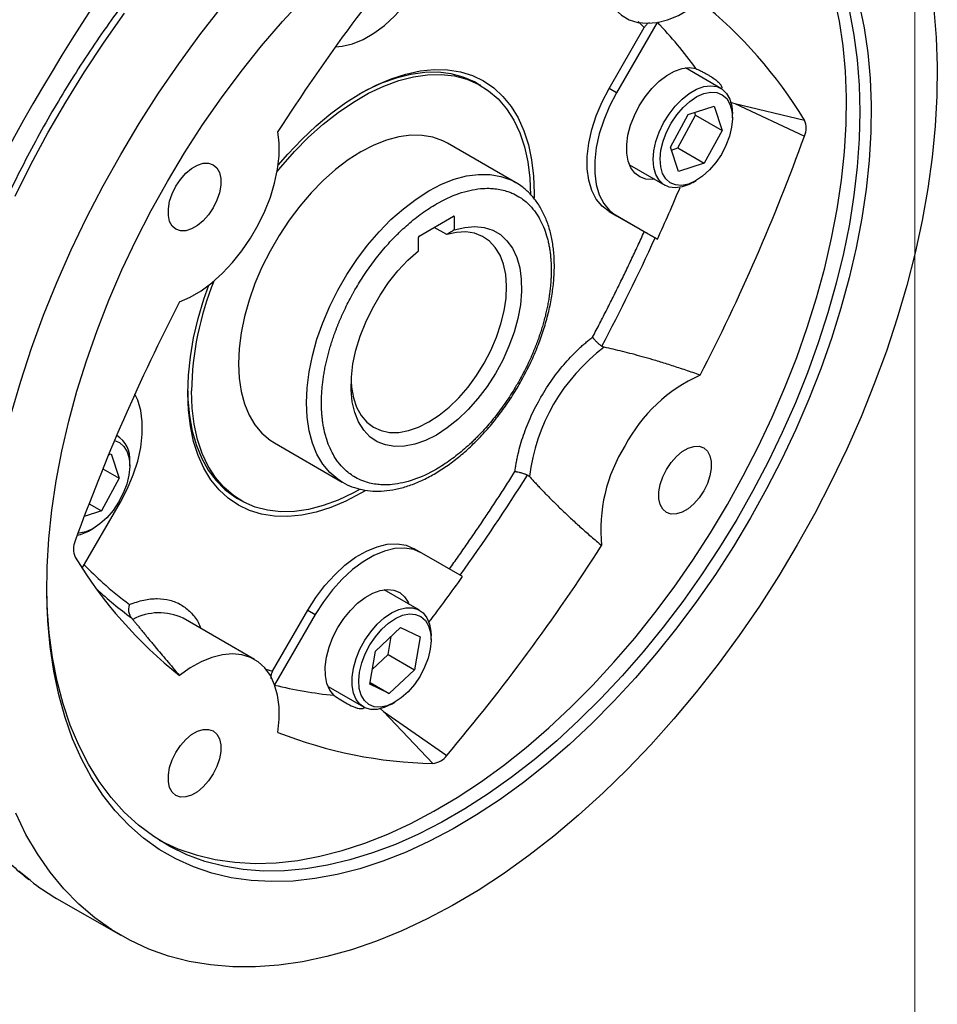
# Model space of a CAD drawing. Header units: inches. Extents: x 0 to 85.2, y 0 to 55.
# Tile 10 of 20: x 78.4 to 85.2, y 13.2 to 20.5. Entities that reach past the tile are written whole.
import ezdxf

# ---------------------------------------------------------------- set-up
doc = ezdxf.new("R2010")
doc.units = ezdxf.units.IN
doc.header["$LTSCALE"] = 5
doc.header["$MEASUREMENT"] = 0
doc.linetypes.add('SLD-Solid', pattern=[0])
doc.layers.add('SLD-DEFPOINTS', color=7, linetype='Continuous')

# ---------------------------------------------------------------- blocks, each defined once
blk = doc.blocks.new('Block2')
at = {"color": 7, "linetype": 'SLD-Solid', "lineweight": 18}
blk.add_line((85, 0), (85, 55), dxfattribs=at)

msp = doc.modelspace()

# ---------------------------------------------------------------- linework, layer by layer
for p, q in [((83.0962, 20.4816), (82.7957, 19.9613)), ((82.9999, 20.4435), (82.9546, 20.4873)), ((82.7401, 19.9934), (82.9999, 20.4435)), ((83.5659, 19.9939), (83.3038, 20.1452)), ((81.7924, 20.0147), (81.7646, 20.0308)), ((82.7957, 19.9613), (82.7401, 19.9934)), ((83.6355, 19.8931), (83.6693, 19.8827)), ((83.6693, 19.8827), (84.1835, 19.7593)), ((83.6693, 19.8827), (84.1835, 19.64)), ((83.1939, 19.5595), (83.3251, 19.8016)), ((83.3251, 19.8016), (83.5155, 19.8636)), ((83.3798, 19.7959), (83.3728, 19.8172)), ((83.5155, 19.8636), (83.5747, 19.6834)), ((83.6516, 19.7757), (83.6516, 19.8046)), ((83.2487, 19.5537), (83.3798, 19.7959)), ((83.3798, 19.7959), (83.5747, 19.6834)), ((83.5747, 19.6834), (83.4435, 19.4412)), ((82.0475, 19.2992), (81.5464, 19.5885)), ((83.2531, 19.3793), (83.1939, 19.5595)), ((83.2009, 19.5382), (83.2487, 19.5537)), ((83.2487, 19.5537), (83.4435, 19.4412)), ((83.4435, 19.4412), (83.2531, 19.3793)), ((82.8904, 19.4292), (83.1526, 19.2779)), ((82.0421, 19.3023), (82.0475, 19.2992)), ((83.3593, 19.2984), (83.3843, 19.3128)), ((82.9999, 18.9341), (82.7401, 19.0842)), ((82.7401, 19.0842), (82.7957, 19.052)), ((81.3364, 18.9022), (81.5904, 19.0488)), ((81.5904, 19.0488), (81.596, 19.0456)), ((81.596, 19.0456), (81.596, 18.947)), ((82.7957, 19.052), (83.0969, 18.8781)), ((81.5403, 18.9132), (81.4479, 18.9665)), ((81.3308, 18.7939), (81.3308, 18.8925)), ((83.0969, 18.8781), (83.0797, 18.888)), ((79.1117, 17.4225), (79.1012, 17.4286)), ((80.2669, 17.3723), (80.768, 17.083)), ((79.041, 17.2856), (79.0612, 17.2922)), ((79.0612, 17.2922), (79.1205, 17.112)), ((78.9987, 17.1823), (79.1205, 17.112)), ((79.1973, 17.2043), (79.1973, 17.2333)), ((79.1205, 17.112), (78.9893, 16.8699)), ((80.768, 17.083), (80.7521, 17.0927)), ((79.9931, 16.9621), (80.0209, 16.9461)), ((78.8467, 16.4465), (79.1289, 16.9352)), ((78.8966, 16.9234), (78.9893, 16.8699)), ((78.9893, 16.8699), (78.8605, 16.8279)), ((78.9051, 16.727), (78.9301, 16.7415)), ((81.356, 16.5584), (81.3003, 16.5905)), ((81.6572, 16.3844), (81.356, 16.5584)), ((81.3388, 16.1364), (81.0767, 16.2878)), ((80.2531, 15.6859), (80.5129, 16.136)), ((80.5686, 16.1038), (80.2683, 15.5836)), ((80.5129, 16.136), (80.5686, 16.1038)), ((80.1194, 15.772), (79.5927, 16.0761)), ((81.0131, 15.8322), (81.1987, 16.0078)), ((81.1987, 16.0078), (81.3428, 15.9395)), ((81.4244, 15.9182), (81.4244, 15.9472)), ((81.1064, 15.8082), (81.1292, 15.9421)), ((81.3428, 15.9395), (81.3013, 15.6957)), ((80.9715, 15.5884), (81.0131, 15.8322)), ((80.9903, 15.6983), (81.1064, 15.8082)), ((81.1064, 15.8082), (81.3013, 15.6957)), ((80.2033, 15.7002), (80.2531, 15.6859)), ((81.3013, 15.6957), (81.1157, 15.5201)), ((81.1157, 15.5201), (80.9715, 15.5884)), ((80.9739, 15.602), (81.1157, 15.5201)), ((80.6633, 15.5718), (80.9255, 15.4204)), ((81.1322, 15.4409), (81.1572, 15.4554)), ((81.0478, 15.4102), (81.0734, 15.3865)), ((81.0734, 15.3865), (81.4374, 15.0028)), ((81.0734, 15.3865), (81.0735, 15.3864)), ((81.0736, 15.3864), (81.5407, 15.0625)), ((78.6574, 14.0055), (79.1307, 13.7323))]:
    msp.add_line(p, q)
at = {"flags": 128}
for points in [[(82.6851, 21.056), (82.6759, 20.9584), (82.6771, 20.8662), (82.6886, 20.7809), (82.7101, 20.7039), (82.7414, 20.6364), (82.782, 20.5796), (82.8311, 20.5344), (82.888, 20.5015), (82.9517, 20.4816), (83.0211, 20.4749), (83.0952, 20.4815), (83.1727, 20.5013), (83.2523, 20.534), (83.3327, 20.5791), (83.4126, 20.6358)], [(80.7178, 20.3012), (80.7677, 20.3053), (80.844, 20.3235), (80.9226, 20.3558), (81.002, 20.4017), (81.0807, 20.4601), (81.1569, 20.5299), (81.2292, 20.6098), (81.296, 20.6979), (81.356, 20.7927)], [(79.4759, 19.3067), (79.6024, 19.5177), (79.7356, 19.724), (79.8749, 19.9249), (80.0199, 20.1196), (80.1702, 20.3077), (80.3253, 20.4884), (80.4846, 20.6613)], [(83.614, 16.917), (83.7319, 17.1292), (83.8424, 17.3446), (83.9453, 17.5626), (84.0401, 17.7826), (84.1266, 18.0037), (84.2046, 18.2253), (84.2736, 18.4466), (84.3336, 18.6669), (84.3843, 18.8855), (84.4256, 19.1017), (84.4572, 19.3148), (84.4792, 19.5241), (84.4915, 19.7288), (84.4939, 19.9284), (84.4866, 20.1222), (84.4695, 20.3095), (84.4426, 20.4898), (84.4061, 20.6624)], [(84.5881, 20.6157), (84.6251, 20.4407), (84.6523, 20.258), (84.6697, 20.068), (84.6771, 19.8716), (84.6746, 19.6692), (84.6622, 19.4616), (84.6399, 19.2494), (84.6078, 19.0334), (84.566, 18.8142), (84.5145, 18.5925), (84.4537, 18.3692), (84.3837, 18.1448), (84.3047, 17.9201), (84.217, 17.6959), (84.1208, 17.4729), (84.0165, 17.2519), (83.9045, 17.0334), (83.785, 16.8184)], [(78.3499, 19.197), (78.4672, 19.4323), (78.5921, 19.6646), (78.7241, 19.8932), (78.8628, 20.1175), (79.008, 20.3368), (79.1591, 20.5505)], [(79.1305, 19.5062), (79.2671, 19.7346), (79.4104, 19.9583), (79.5599, 20.1766), (79.7154, 20.3889), (79.8763, 20.5946)], [(85.1406, 20.5769), (85.1582, 20.3706), (85.1657, 20.1577), (85.1632, 19.9389), (85.1506, 19.7148), (85.1282, 19.486), (85.0957, 19.2532), (85.0535, 19.017), (85.0016, 18.7781), (84.9401, 18.5371), (84.8692, 18.2948), (84.7891, 18.0519), (84.7001, 17.809), (84.6024, 17.5668), (84.4963, 17.326), (84.382, 17.0873), (84.26, 16.8514), (84.1305, 16.6189)], [(84.5158, 20.5624), (84.5499, 20.3879), (84.5743, 20.2058), (84.589, 20.0168), (84.5939, 19.8215)], [(80.2867, 19.3796), (80.313, 19.4116), (80.4143, 19.5264), (80.5195, 19.6327), (80.6279, 19.7298), (80.7385, 19.8168), (80.8504, 19.8931), (80.9628, 19.958), (81.0748, 20.011), (81.1854, 20.0517), (81.2938, 20.0797), (81.399, 20.0948), (81.5003, 20.097), (81.5968, 20.0861), (81.6877, 20.0623), (81.7724, 20.0258), (81.8501, 19.9768), (81.9201, 19.9158), (81.9821, 19.8432), (82.0353, 19.7596), (82.0795, 19.6658), (82.1142, 19.5624), (82.1393, 19.4503), (82.1543, 19.3303), (82.1594, 19.2036)], [(80.2939, 19.4252), (80.3654, 19.5082), (80.4687, 19.6171), (80.5752, 19.7174), (80.6843, 19.8083), (80.795, 19.8891), (80.9066, 19.9592), (81.0183, 20.018), (81.129, 20.0651), (81.2381, 20.1001), (81.3446, 20.1228), (81.4478, 20.133), (81.5469, 20.1307), (81.6412, 20.1158), (81.7298, 20.0884), (81.8122, 20.0488), (81.8876, 19.9972), (81.9556, 19.9342), (82.0157, 19.86), (82.0673, 19.7753), (82.11, 19.6808), (82.1436, 19.5772), (82.1678, 19.4652), (82.1824, 19.3457), (82.1872, 19.2197), (82.1869, 19.1844)], [(81.7646, 20.0308), (81.7448, 20.0417), (81.6614, 20.0779), (81.5719, 20.1016), (81.477, 20.1128), (81.3773, 20.1114), (81.2738, 20.0973), (81.1672, 20.0707), (81.0583, 20.0318), (80.9481, 19.9809), (80.8924, 19.9509)], [(82.9631, 19.8647), (83.0069, 19.9323), (83.0566, 19.9936), (83.1105, 20.0466), (83.1669, 20.0897), (83.224, 20.1214), (83.28, 20.1408), (83.3332, 20.1472), (83.3818, 20.1405)], [(82.7401, 19.0842), (82.688, 19.1235), (82.6451, 19.1758), (82.6121, 19.2402), (82.5897, 19.3153), (82.5784, 19.3996), (82.5784, 19.4913), (82.5897, 19.5887), (82.6121, 19.6896), (82.6451, 19.7921), (82.688, 19.8941), (82.7401, 19.9934)], [(82.7957, 19.9613), (82.7437, 19.8619), (82.7008, 19.76), (82.6678, 19.6575), (82.6454, 19.5565), (82.6341, 19.4592), (82.6341, 19.3675), (82.6454, 19.2832), (82.6678, 19.2081), (82.7008, 19.1437), (82.7437, 19.0913), (82.7957, 19.052)], [(83.0669, 19.4671), (83.0719, 19.532), (83.0867, 19.6005), (83.1107, 19.6701), (83.1432, 19.7386), (83.1831, 19.8036), (83.229, 19.8628), (83.2793, 19.9144), (83.3323, 19.9564), (83.3862, 19.9876), (83.4392, 20.0067), (83.4895, 20.0133), (83.5354, 20.007), (83.5753, 19.988), (83.6078, 19.9571), (83.6318, 19.9152), (83.6466, 19.8638), (83.6516, 19.8046), (83.6516, 19.8046)], [(83.3274, 19.287), (83.2775, 19.2769), (83.2318, 19.28), (83.1919, 19.2962), (83.1594, 19.3249), (83.1356, 19.365), (83.1213, 19.415), (83.1171, 19.4729), (83.1232, 19.5365), (83.1393, 19.6033), (83.1649, 19.6709), (83.1988, 19.7366), (83.2399, 19.7978), (83.2866, 19.8523), (83.337, 19.8979), (83.3892, 19.9328), (83.4413, 19.9558)], [(83.4413, 19.9558), (83.4911, 19.966), (83.5368, 19.9629), (83.5767, 19.9467), (83.6092, 19.918), (83.6331, 19.8779), (83.6473, 19.8279), (83.6515, 19.77), (83.6454, 19.7064), (83.6293, 19.6395), (83.6037, 19.572), (83.5698, 19.5063), (83.5287, 19.4451), (83.482, 19.3906), (83.4316, 19.345), (83.3794, 19.31), (83.3274, 19.287)], [(84.5939, 19.8215), (84.589, 19.6206), (84.5743, 19.4146), (84.5499, 19.2043), (84.5158, 18.9904), (84.4722, 18.7735), (84.4191, 18.5544), (84.3569, 18.3338), (84.2856, 18.1123), (84.2055, 17.8908), (84.1168, 17.6699), (84.02, 17.4504), (83.9151, 17.2329), (83.8028, 17.0183), (83.6831, 16.8071), (83.5567, 16.6001), (83.4238, 16.3979), (83.285, 16.2012), (83.1406, 16.0107), (82.9911, 15.827), (82.8371, 15.6506), (82.679, 15.4822), (82.5174, 15.3223), (82.3527, 15.1714), (82.1855, 15.03), (82.0164, 14.8986), (81.8459, 14.7775), (81.6745, 14.6673), (81.5029, 14.5682), (81.3315, 14.4806), (81.161, 14.4048), (80.9919, 14.3409), (80.8247, 14.2893), (80.66, 14.2501), (80.4984, 14.2234), (80.3403, 14.2093), (80.1863, 14.2078), (80.0368, 14.219), (79.8924, 14.2428), (79.7536, 14.2791), (79.6207, 14.3279), (79.4943, 14.3889), (79.3746, 14.462), (79.2622, 14.5469), (79.1574, 14.6433), (79.0606, 14.751), (78.9719, 14.8696), (78.8918, 14.9986), (78.8205, 15.1377), (78.7583, 15.2865), (78.7052, 15.4444), (78.6616, 15.6109), (78.6275, 15.7854), (78.6031, 15.9675), (78.5884, 16.1565), (78.5836, 16.3278)], [(83.0751, 19.3226), (83.0605, 19.3211), (83.011, 19.324), (82.9671, 19.3396), (82.9301, 19.3674), (82.9012, 19.4067), (82.8812, 19.4561), (82.8708, 19.5141), (82.8703, 19.579), (82.8797, 19.6487), (82.8987, 19.721), (82.9268, 19.7938), (82.9631, 19.8647)], [(79.5654, 18.4149), (79.6453, 18.4504), (79.7258, 18.4982), (79.8054, 18.5574), (79.8829, 18.627), (79.9569, 18.7059), (80.0264, 18.7929), (80.0901, 18.8864), (80.147, 18.9849), (80.1961, 19.0868), (80.2366, 19.1904), (80.268, 19.294), (80.2895, 19.396), (80.301, 19.4945), (80.3021, 19.588), (80.293, 19.675)], [(81.5464, 19.5885), (81.512, 19.6063), (81.4385, 19.6326), (81.359, 19.6464), (81.2746, 19.6473), (81.1862, 19.6354), (81.0948, 19.6109), (81.0012, 19.574), (80.9066, 19.5252)], [(80.9066, 19.5252), (80.8121, 19.4649), (80.7185, 19.3938), (80.6271, 19.3126), (80.5386, 19.2224), (80.4543, 19.124), (80.3748, 19.0186), (80.3012, 18.9073), (80.2343, 18.7913), (80.1747, 18.6719), (80.1231, 18.5504), (80.0801, 18.4282), (80.0462, 18.3065), (80.0217, 18.1867), (80.0068, 18.0702), (80.0019, 17.9581), (80.0068, 17.8517), (80.0217, 17.7523), (80.0462, 17.6608), (80.0801, 17.5783), (80.1231, 17.5057), (80.1747, 17.4437), (80.2343, 17.3931), (80.2669, 17.3723)], [(78.3208, 17.588), (78.3917, 17.8302), (78.4718, 18.0732), (78.5608, 18.3161), (78.6585, 18.5583), (78.7646, 18.7991), (78.8789, 19.0378), (79.0009, 19.2737), (79.1305, 19.5062)], [(79.5387, 19.2704), (79.5729, 19.3215), (79.6122, 19.3661), (79.6547, 19.4019), (79.6984, 19.4271), (79.7409, 19.4404), (79.7802, 19.4412), (79.8143, 19.4295), (79.8415, 19.4058), (79.8605, 19.3714), (79.8702, 19.3278), (79.8702, 19.2775), (79.8605, 19.2227), (79.8415, 19.1664), (79.8143, 19.1113)], [(83.3593, 19.2984), (83.3323, 19.2842), (83.2793, 19.2651), (83.229, 19.2585), (83.1831, 19.2648), (83.1432, 19.2838), (83.1107, 19.3147), (83.0867, 19.3566), (83.0719, 19.408), (83.0669, 19.4671)], [(83.785, 16.8184), (83.6585, 16.6073), (83.5253, 16.4011), (83.386, 16.2002), (83.241, 16.0055), (83.0907, 15.8174), (82.9357, 15.6367), (82.7763, 15.4638), (82.6133, 15.2995), (82.447, 15.1441), (82.2781, 14.9983), (82.1071, 14.8625), (81.9345, 14.7371), (81.7609, 14.6226), (81.5869, 14.5193), (81.4131, 14.4275), (81.2399, 14.3476), (81.0681, 14.2798), (80.898, 14.2244), (80.7304, 14.1814), (80.5656, 14.1512), (80.4044, 14.1337), (80.2472, 14.129), (80.0944, 14.1371), (79.9467, 14.158), (79.8045, 14.1917), (79.6682, 14.238), (79.5383, 14.2968), (79.4153, 14.3678), (79.2995, 14.451), (79.1912, 14.5458), (79.091, 14.6522), (78.999, 14.7697), (78.9156, 14.8979), (78.841, 15.0365), (78.7756, 15.1849), (78.7195, 15.3427), (78.6728, 15.5094), (78.6358, 15.6844), (78.6086, 15.8671), (78.5913, 16.057), (78.5838, 16.2535), (78.5863, 16.4559), (78.5987, 16.6635), (78.621, 16.8756), (78.6531, 17.0917), (78.695, 17.3109), (78.7464, 17.5325), (78.8072, 17.7559), (78.8772, 17.9803), (78.9562, 18.205), (79.0439, 18.4292), (79.1401, 18.6522), (79.2444, 18.8732), (79.3564, 19.0917), (79.4759, 19.3067)], [(80.503, 17.6688), (80.5079, 17.7809), (80.5228, 17.8974), (80.5473, 18.0172), (80.5812, 18.1389), (80.6242, 18.2612), (80.6758, 18.3827), (80.7354, 18.5021), (80.8023, 18.618), (80.8759, 18.7294), (80.9554, 18.8348), (81.0397, 18.9331), (81.1282, 19.0234), (81.2196, 19.1045), (81.3132, 19.1756), (81.4077, 19.2359), (81.5023, 19.2848), (81.5959, 19.3217), (81.6873, 19.3462), (81.7757, 19.358), (81.8601, 19.3571), (81.9395, 19.3434), (82.0131, 19.317), (82.0421, 19.3023)], [(79.8143, 19.1113), (79.7802, 19.0602), (79.7409, 19.0156), (79.6984, 18.9798), (79.6547, 18.9546), (79.6122, 18.9413), (79.5729, 18.9405), (79.5387, 18.9522), (79.5115, 18.9759), (79.4926, 19.0103), (79.4829, 19.0539), (79.4829, 19.1043), (79.4926, 19.159), (79.5115, 19.2153), (79.5387, 19.2704)], [(80.8339, 17.8284), (80.8371, 17.7846), (80.8509, 17.7064), (80.8744, 17.6366), (80.9072, 17.5765), (80.9487, 17.5271), (80.9983, 17.4893), (81.055, 17.4638), (81.1179, 17.451), (81.1858, 17.451), (81.2576, 17.464), (81.332, 17.4897), (81.4077, 17.5277), (81.4835, 17.5772), (81.5579, 17.6374), (81.6297, 17.7073), (81.6976, 17.7856), (81.7605, 17.8711), (81.8172, 17.9621), (81.8667, 18.0571), (81.9083, 18.1544), (81.9411, 18.2524), (81.9646, 18.3493), (81.9784, 18.4435), (81.9822, 18.5332), (81.976, 18.617), (81.9599, 18.6933), (81.9341, 18.7609), (81.8991, 18.8185), (81.8556, 18.8652), (81.8043, 18.9001), (81.746, 18.9226), (81.6818, 18.9324), (81.6129, 18.9292), (81.5403, 18.9132), (81.5403, 18.9132)], [(81.596, 18.947), (81.6732, 18.9663), (81.747, 18.9726), (81.8162, 18.9657), (81.8797, 18.9457), (81.9364, 18.9129), (81.9855, 18.868), (82.0261, 18.8116), (82.0576, 18.7445), (82.0795, 18.668), (82.0913, 18.5833), (82.0931, 18.4917), (82.0846, 18.3947), (82.066, 18.2938), (82.0377, 18.1908), (82.0001, 18.0873), (81.9538, 17.9849), (81.8995, 17.8854), (81.8382, 17.7903), (81.7708, 17.7011), (81.6984, 17.6194), (81.6222, 17.5464), (81.5435, 17.4833), (81.4634, 17.4312)], [(81.4634, 17.4312), (81.3834, 17.3909), (81.3046, 17.363), (81.2284, 17.3481), (81.156, 17.3462), (81.0886, 17.3575), (81.0273, 17.3819), (80.9731, 17.4188), (80.9268, 17.4677), (80.8891, 17.5278), (80.8608, 17.5981), (80.8423, 17.6775), (80.8338, 17.7647), (80.8355, 17.8583), (80.8474, 17.9568), (80.8693, 18.0585), (80.9008, 18.1619), (80.9414, 18.2652), (80.9904, 18.3669), (81.0472, 18.4651), (81.1107, 18.5584), (81.1799, 18.6452), (81.2536, 18.7241), (81.3308, 18.7939)], [(80.9368, 17.0194), (80.9066, 17.0016), (80.795, 16.9428), (80.6843, 16.8957), (80.5752, 16.8607), (80.4687, 16.838), (80.3654, 16.8277), (80.2664, 16.8301), (80.1721, 16.845), (80.0835, 16.8724), (80.0011, 16.912), (79.9257, 16.9635), (79.8576, 17.0266), (79.7976, 17.1008), (79.746, 17.1854), (79.7033, 17.2799), (79.6697, 17.3836), (79.6455, 17.4956), (79.6309, 17.6151), (79.6261, 17.7411), (79.6309, 17.8728), (79.6455, 18.0091), (79.6697, 18.149), (79.7033, 18.2915), (79.746, 18.4353), (79.7822, 18.5389)], [(79.1289, 16.9352), (79.1809, 17.0346), (79.2239, 17.1365), (79.2569, 17.239), (79.2793, 17.34), (79.2906, 17.4373), (79.2906, 17.529), (79.2793, 17.6133), (79.2569, 17.6884), (79.2355, 17.7336)], [(79.6261, 17.7573), (79.628, 17.6944), (79.639, 17.5734), (79.6597, 17.4597), (79.69, 17.354), (79.7295, 17.2573), (79.7781, 17.1703), (79.8353, 17.0937), (79.9006, 17.028), (79.9736, 16.9739), (79.9931, 16.9621)], [(80.9005, 17.0302), (80.8504, 17.0028), (80.7385, 16.9498), (80.6279, 16.9091), (80.5195, 16.8811), (80.4143, 16.8659), (80.313, 16.8638), (80.2165, 16.8747), (80.1256, 16.8985), (80.0409, 16.935), (79.9632, 16.984), (79.8931, 17.045), (79.8312, 17.1176), (79.778, 17.2011), (79.7338, 17.295), (79.699, 17.3984), (79.674, 17.5105), (79.6589, 17.6304), (79.6539, 17.7572)], [(80.7521, 17.0927), (80.7354, 17.1039), (80.6758, 17.1544), (80.6242, 17.2164), (80.5812, 17.289), (80.5473, 17.3715), (80.5228, 17.463), (80.5079, 17.5625), (80.503, 17.6688)], [(79.0852, 17.3909), (79.1225, 17.3753), (79.155, 17.3466), (79.1788, 17.3065), (79.1931, 17.2565), (79.1973, 17.1986), (79.1912, 17.135), (79.1751, 17.0682), (79.1495, 17.0006), (79.1156, 16.9349), (79.0745, 16.8737), (79.0278, 16.8192), (78.9774, 16.7736), (78.9252, 16.7387), (78.8731, 16.7157)], [(83.1637, 17.1771), (83.1979, 17.2282), (83.2372, 17.2728), (83.2797, 17.3085), (83.3234, 17.3337), (83.3659, 17.3471), (83.4052, 17.3479), (83.4393, 17.3362), (83.4665, 17.3125), (83.4855, 17.278), (83.4952, 17.2345), (83.4952, 17.1841), (83.4855, 17.1294), (83.4665, 17.073), (83.4393, 17.0179)], [(83.4393, 17.0179), (83.4052, 16.9668), (83.3659, 16.9223), (83.3234, 16.8865), (83.2797, 16.8613), (83.2372, 16.848), (83.1979, 16.8471), (83.1637, 16.8588), (83.1365, 16.8825), (83.1176, 16.917), (83.1079, 16.9605), (83.1079, 17.0109), (83.1176, 17.0656), (83.1365, 17.122), (83.1637, 17.1771)], [(79.4146, 14.4357), (79.4256, 14.43), (79.5537, 14.3721), (79.6881, 14.3264), (79.8284, 14.2932), (79.9741, 14.2725), (80.1247, 14.2645), (80.2798, 14.2691), (80.4388, 14.2864), (80.6013, 14.3163), (80.7666, 14.3586), (80.9343, 14.4133), (81.1039, 14.4802), (81.2746, 14.559), (81.4461, 14.6495), (81.6177, 14.7514), (81.7889, 14.8643), (81.9592, 14.988), (82.1278, 15.122), (82.2944, 15.2658), (82.4584, 15.419), (82.6192, 15.5811), (82.7763, 15.7515), (82.9293, 15.9298), (83.0775, 16.1153), (83.2206, 16.3074), (83.3579, 16.5055), (83.4893, 16.7089), (83.614, 16.917)], [(78.8731, 16.7157), (78.8233, 16.7055), (78.8151, 16.7051)], [(84.1305, 16.6189), (83.9939, 16.3904), (83.8506, 16.1668), (83.701, 15.9485), (83.5455, 15.7362), (83.3846, 15.5305), (83.2188, 15.3319), (83.0484, 15.1411), (82.874, 14.9586), (82.6961, 14.7849), (82.5152, 14.6205), (82.3317, 14.4658), (82.1463, 14.3213), (81.9594, 14.1875), (81.7716, 14.0646), (81.5834, 13.953), (81.3953, 13.8531), (81.2079, 13.7652), (81.0217, 13.6894), (80.8372, 13.626), (80.6549, 13.5752), (80.4754, 13.5371), (80.2992, 13.5118), (80.1268, 13.4994), (79.9586, 13.5), (79.7952, 13.5135), (79.637, 13.5399), (79.4844, 13.5791), (79.3379, 13.631), (79.1979, 13.6955), (79.0648, 13.7724), (78.939, 13.8614), (78.8208, 13.9623), (78.7105, 14.0749), (78.6086, 14.1988), (78.5152, 14.3336), (78.4306, 14.4789), (78.3551, 14.6345)], [(80.5129, 16.136), (80.573, 16.2307), (80.6398, 16.3189), (80.7121, 16.3987), (80.7883, 16.4685), (80.8669, 16.527), (80.9464, 16.5728), (81.025, 16.6052), (81.1012, 16.6233), (81.1735, 16.6269), (81.2403, 16.6159), (81.3003, 16.5905)], [(81.356, 16.5584), (81.296, 16.5838), (81.2292, 16.5948), (81.1569, 16.5912), (81.0807, 16.573), (81.002, 16.5407), (80.9226, 16.4948), (80.844, 16.4364), (80.7677, 16.3665), (80.6955, 16.2867), (80.6287, 16.1985), (80.5686, 16.1038)], [(80.7359, 16.0072), (80.7792, 16.074), (80.8282, 16.1347), (80.8813, 16.1873), (80.9369, 16.2303), (80.9934, 16.2623), (81.0488, 16.2823), (81.1016, 16.2897), (81.1501, 16.2843), (81.1927, 16.2662), (81.2281, 16.236), (81.2553, 16.1946), (81.2613, 16.1812)], [(81.1321, 15.4409), (81.0784, 15.4156), (81.0265, 15.4027), (80.9783, 15.4026), (80.9352, 15.4153), (80.8989, 15.4404), (80.8705, 15.4769), (80.851, 15.5238), (80.8411, 15.5793), (80.8411, 15.6416), (80.851, 15.7085), (80.8705, 15.7778), (80.8989, 15.8472), (80.9352, 15.9142), (80.9783, 15.9766), (81.0265, 16.0322), (81.0784, 16.0792), (81.1321, 16.116), (81.1859, 16.1412), (81.2377, 16.1541), (81.286, 16.1543), (81.3291, 16.1416), (81.3654, 16.1165), (81.3938, 16.0799), (81.4133, 16.0331), (81.4232, 15.9776), (81.4244, 15.9472)], [(80.8961, 15.679), (80.9122, 15.7459), (80.9378, 15.8134), (80.9717, 15.8791), (81.0128, 15.9403), (81.0595, 15.9948), (81.1099, 16.0404), (81.1621, 16.0754), (81.2141, 16.0984), (81.264, 16.1085), (81.3097, 16.1054), (81.3496, 16.0892), (81.3821, 16.0605), (81.4059, 16.0204), (81.4202, 15.9704), (81.4244, 15.9125), (81.4183, 15.8489)], [(80.7064, 15.5066), (80.6763, 15.5453), (80.6553, 15.5946), (80.644, 15.6528), (80.643, 15.7181), (80.6521, 15.7885), (80.671, 15.8617), (80.6993, 15.9354), (80.7359, 16.0072)], [(80.293, 15.2324), (80.3021, 15.33), (80.301, 15.4222), (80.2895, 15.5075), (80.268, 15.5845), (80.2366, 15.652), (80.1961, 15.7088), (80.147, 15.754), (80.0901, 15.7868), (80.0264, 15.8068), (79.9569, 15.8135), (79.8829, 15.8069), (79.8054, 15.7871), (79.7258, 15.7543), (79.6453, 15.7092), (79.5654, 15.6525)], [(81.4183, 15.8489), (81.4022, 15.7821), (81.3766, 15.7145), (81.3427, 15.6488), (81.3016, 15.5876), (81.2549, 15.5331), (81.2045, 15.4875), (81.1523, 15.4526), (81.1002, 15.4296), (81.0504, 15.4194), (81.0047, 15.4225), (80.9648, 15.4387), (80.9323, 15.4674), (80.9084, 15.5075), (80.8942, 15.5575), (80.89, 15.6154), (80.8961, 15.679)], [(79.5387, 15.0844), (79.5729, 15.1355), (79.6122, 15.1801), (79.6547, 15.2159), (79.6984, 15.2411), (79.7409, 15.2544), (79.7802, 15.2552), (79.8143, 15.2435), (79.8415, 15.2198), (79.8605, 15.1853), (79.8702, 15.1418), (79.8702, 15.0914), (79.8605, 15.0367), (79.8415, 14.9804), (79.8143, 14.9253)], [(79.8143, 14.9253), (79.7802, 14.8742), (79.7409, 14.8296), (79.6984, 14.7938), (79.6547, 14.7686), (79.6122, 14.7553), (79.5729, 14.7544), (79.5387, 14.7662), (79.5115, 14.7899), (79.4926, 14.8243), (79.4829, 14.8679), (79.4829, 14.9182), (79.4926, 14.973), (79.5115, 15.0293), (79.5387, 15.0844)], [(78.4631, 14.1367), (78.3785, 14.2072)]]:
    msp.add_lwpolyline(points, dxfattribs=at)
for centre, radius, start, end in [((91.6043, 12.3042), 15.1518, 141.57137, 158.42863), ((92.707, 11.7122), 14.7484, 139.82925, 147.32222), ((81.3582, 18.0516), 3.3014, 31.15032, 51.51521), ((80.7289, 18.2236), 3.2729, 35.85047, 43.65404), ((84.052, 19.6997), 0.1444, 335.60485, 24.39515), ((70.3088, 24.6433), 14.7493, 332.6778, 340.17046), ((69.944, 24.8562), 14.4478, 335.55771, 337.21897), ((81.5926, 19.0462), 0.00344, 350.78641, 129.20191), ((81.3429, 18.892), 0.0121, 122.60594, 177.39429), ((69.6233, 25.0044), 14.7813, 332.09918, 335.55671), ((81.9594, 17.7123), 2.306, 158.21804, 178.88427), ((92.6693, 11.645), 14.7493, 152.6778, 160.17046), ((83.5402, 16.9597), 1.3974, 126.72249, 173.27751), ((83.8911, 16.8088), 1.1673, 114.19929, 152.19492), ((78.9971, 17.2555), 0.2014, 353.66344, 58.96874), ((83.8466, 16.7313), 1.1675, 147.80617, 185.79783), ((69.6153, 24.9895), 14.7808, 324.44321, 327.90081), ((78.7533, 16.98), 0.2951, 281.03196, 300.96503), ((78.9261, 16.5887), 0.1444, 155.60485, 204.39515), ((70.2711, 24.5762), 14.7484, 319.82925, 327.32223), ((81.6199, 18.2368), 3.3014, 211.15032, 231.51521), ((69.8989, 24.7896), 14.4535, 322.78143, 324.44181), ((80.9692, 18.4742), 2.9711, 227.26914, 233.67908), ((79.4142, 15.7036), 0.4131, 64.38959, 118.03729), ((81.0404, 18.7619), 3.2723, 256.33602, 264.14055), ((81.5041, 18.303), 3.3008, 248.47399, 268.84118), ((81.4233, 15.1466), 0.1444, 275.59863, 324.39599), ((79.4961, 15.4577), 1.677, 231.97565, 239.99139)]:
    msp.add_arc(centre, radius, start, end)
for points, knots in [([(74.4341, 18.2956), (74.4373, 18.4257), (74.4436, 18.6861), (74.4944, 19.0967), (74.575, 19.5172), (74.6876, 19.9452), (74.8303, 20.3761), (75.002, 20.8058), (75.2008, 21.2303), (75.425, 21.6453), (75.6724, 22.047), (75.9405, 22.4314), (76.2269, 22.7949), (76.5286, 23.134), (76.843, 23.4453), (77.1668, 23.7259), (77.497, 23.9731), (77.8305, 24.1845), (78.1639, 24.3581), (78.4941, 24.4922), (78.8179, 24.5854), (79.1323, 24.637), (79.434, 24.6464), (79.7204, 24.6135), (79.9885, 24.5387), (80.2359, 24.4226), (80.4601, 24.2664), (80.6589, 24.0715), (80.8306, 23.84), (80.9732, 23.5738), (81.0862, 23.2761), (81.1653, 22.9477), (81.2081, 22.6834), (81.2137, 22.523), (81.215, 22.4882)], [0, 0, 0, 0, 0.031973, 0.0639459, 0.0959189, 0.1278919, 0.1598648, 0.1918378, 0.2238108, 0.2557837, 0.2877567, 0.3197297, 0.3517026, 0.3836756, 0.4156486, 0.4476215, 0.4795945, 0.5115675, 0.5435404, 0.5755134, 0.6074864, 0.6394594, 0.6714323, 0.7034053, 0.7353782, 0.7673512, 0.7993242, 0.8312972, 0.8632701, 0.8952431, 0.9272161, 0.959189, 0.991162, 1, 1, 1, 1]), ([(83.4312, 22.7753), (83.4293, 22.7762), (83.3824, 22.7971), (83.2853, 22.828), (83.1399, 22.8669), (82.989, 22.8932), (82.8336, 22.9085), (82.674, 22.9122), (82.5105, 22.9045), (82.3435, 22.8854), (82.1736, 22.8547), (82.0011, 22.8127), (81.8265, 22.7594), (81.6503, 22.6949), (81.4729, 22.6194), (81.2948, 22.5332), (81.1164, 22.4365), (80.9383, 22.3296), (80.7608, 22.2127), (80.5844, 22.0861), (80.4095, 21.9502), (80.2365, 21.8054), (80.0659, 21.652), (79.898, 21.4903), (79.7333, 21.3209), (79.5722, 21.1441), (79.415, 20.9604), (79.2621, 20.7702), (79.1139, 20.574), (78.9708, 20.3723), (78.8331, 20.1656), (78.7012, 19.9543), (78.5753, 19.7391), (78.4557, 19.5204), (78.3429, 19.2988), (78.2369, 19.0748), (78.1382, 18.8489), (78.047, 18.6218), (77.9634, 18.394), (77.8877, 18.166), (77.8201, 17.9383), (77.7608, 17.7116), (77.7099, 17.4864), (77.6676, 17.2633), (77.6339, 17.0427), (77.609, 16.8252), (77.593, 16.6114), (77.5859, 16.4017), (77.5878, 16.1968), (77.5987, 15.997), (77.6186, 15.8029), (77.6475, 15.6151), (77.6854, 15.4339), (77.732, 15.2599), (77.7875, 15.0936), (77.8516, 14.9354), (77.9241, 14.7858), (78.0049, 14.6452), (78.0937, 14.5139), (78.1901, 14.3923), (78.2944, 14.2813), (78.3827, 14.1984), (78.4386, 14.1563), (78.4548, 14.144)], [0, 0, 0, 0, 0.000699, 0.017185, 0.033696, 0.050243, 0.066836, 0.08348, 0.100174, 0.116917, 0.133701, 0.150521, 0.167368, 0.184235, 0.201116, 0.218007, 0.234901, 0.251796, 0.26869, 0.28558, 0.302467, 0.319348, 0.336225, 0.353097, 0.369965, 0.386828, 0.403688, 0.420545, 0.437398, 0.45425, 0.471099, 0.487948, 0.504796, 0.521645, 0.538494, 0.555344, 0.572195, 0.589049, 0.605905, 0.622766, 0.639629, 0.656498, 0.673371, 0.69025, 0.707135, 0.724025, 0.740921, 0.757823, 0.774729, 0.791639, 0.808551, 0.82546, 0.842364, 0.859256, 0.876132, 0.892983, 0.909802, 0.926581, 0.943313, 0.959993, 0.976619, 0.993194, 1, 1, 1, 1]), ([(83.0389, 20.4801), (83.0378, 20.4797), (83.0293, 20.4769), (83.0147, 20.4646), (83.0048, 20.4505), (82.9999, 20.4435)], [0, 0, 0, 0, 0.070423, 0.53468, 1, 1, 1, 1]), ([(83.3818, 20.1405), (83.3863, 20.1383), (83.3953, 20.134), (83.4085, 20.1275), (83.4212, 20.1212), (83.4334, 20.1149), (83.4451, 20.1086), (83.4563, 20.1025), (83.4669, 20.0965), (83.4771, 20.0906), (83.496, 20.0793), (83.5213, 20.0626), (83.5484, 20.0406), (83.5626, 20.0244), (83.569, 20.0138), (83.5718, 20.0072), (83.5733, 20.001), (83.5733, 19.9971), (83.5733, 19.9952)], [0, 0, 0, 0, 0.051336, 0.101026, 0.149097, 0.195579, 0.240504, 0.283908, 0.325833, 0.366322, 0.405426, 0.555486, 0.6884, 0.811674, 0.857441, 0.903761, 0.951128, 1, 1, 1, 1]), ([(80.7508, 17.0949), (80.757, 17.0906), (80.7842, 17.0713), (80.8389, 17.0479), (80.9138, 17.0255), (80.9936, 17.0153), (81.0771, 17.0162), (81.1639, 17.0287), (81.2533, 17.0527), (81.3442, 17.088), (81.4359, 17.1342), (81.5272, 17.191), (81.6172, 17.2575), (81.705, 17.333), (81.7898, 17.4168), (81.8709, 17.508), (81.9475, 17.6056), (82.0189, 17.7089), (82.0844, 17.8167), (82.1435, 17.9281), (82.1956, 18.042), (82.2402, 18.1574), (82.2768, 18.2731), (82.305, 18.3882), (82.3246, 18.5016), (82.3352, 18.6123), (82.3366, 18.7191), (82.3286, 18.8212), (82.3112, 18.9175), (82.2844, 19.0068), (82.2483, 19.0881), (82.2035, 19.1604), (82.1503, 19.2223), (82.0961, 19.2702), (82.0571, 19.2923), (82.0408, 19.3016)], [0, 0, 0, 0, 0.008738, 0.038606, 0.068438, 0.098433, 0.128766, 0.159513, 0.190641, 0.222054, 0.253637, 0.285294, 0.316951, 0.348579, 0.380168, 0.411719, 0.443238, 0.474735, 0.506221, 0.537706, 0.569201, 0.600714, 0.632259, 0.663847, 0.695488, 0.727188, 0.75895, 0.790763, 0.822585, 0.854334, 0.885895, 0.917132, 0.947935, 0.978283, 1, 1, 1, 1]), ([(80.6143, 17.6688), (80.6144, 17.6748), (80.6144, 17.6869), (80.6149, 17.7052), (80.6156, 17.7236), (80.6166, 17.7421), (80.6179, 17.7609), (80.6194, 17.7797), (80.6213, 17.7987), (80.6235, 17.8178), (80.6259, 17.837), (80.6286, 17.8563), (80.6316, 17.8757), (80.6349, 17.8952), (80.6384, 17.9148), (80.6423, 17.9345), (80.6464, 17.9543), (80.6508, 17.9741), (80.6554, 17.994), (80.6604, 18.014), (80.6656, 18.034), (80.6711, 18.054), (80.6768, 18.0741), (80.6828, 18.0942), (80.6891, 18.1144), (80.6956, 18.1345), (80.7024, 18.1547), (80.7095, 18.1748), (80.7168, 18.195), (80.7243, 18.2151), (80.7322, 18.2352), (80.7402, 18.2553), (80.7485, 18.2754), (80.7571, 18.2954), (80.7658, 18.3154), (80.7749, 18.3353), (80.7898, 18.3674), (80.8115, 18.4115), (80.8345, 18.4549), (80.8549, 18.4916), (80.8758, 18.528), (80.9058, 18.5771), (80.9421, 18.6327), (80.9941, 18.7066), (81.0499, 18.778), (81.109, 18.846), (81.1481, 18.8876), (81.1801, 18.9198), (81.2128, 18.9515), (81.2715, 19.0048), (81.3578, 19.0734), (81.484, 19.1553), (81.6309, 19.2234), (81.7606, 19.2526), (81.8474, 19.2561), (81.916, 19.2518), (81.9725, 19.2394), (82.0302, 19.2171), (82.0698, 19.1967), (82.1097, 19.169), (82.1488, 19.1351), (82.1815, 19.0984), (82.2084, 19.0602), (82.2318, 19.0215), (82.2564, 18.9705), (82.2752, 18.9171), (82.2871, 18.8734), (82.2943, 18.8416), (82.3004, 18.8088), (82.305, 18.7764), (82.3084, 18.7445), (82.3108, 18.7134), (82.3122, 18.6816), (82.3124, 18.66), (82.3125, 18.6491)], [0, 0, 0, 0, 0.005855, 0.011709, 0.017564, 0.023418, 0.029273, 0.035127, 0.040982, 0.046836, 0.052691, 0.058546, 0.0644, 0.070255, 0.076109, 0.081964, 0.087818, 0.093673, 0.099528, 0.105382, 0.111237, 0.117091, 0.122946, 0.1288, 0.134655, 0.140509, 0.146364, 0.152219, 0.158073, 0.163928, 0.169782, 0.175637, 0.181491, 0.187346, 0.1932, 0.199055, 0.20491, 0.221607, 0.238305, 0.244037, 0.254979, 0.271696, 0.289843, 0.30793, 0.344143, 0.363132, 0.382114, 0.391832, 0.401539, 0.420955, 0.460528, 0.500102, 0.562822, 0.625542, 0.651532, 0.670434, 0.713822, 0.728343, 0.755067, 0.775069, 0.795122, 0.82535, 0.840448, 0.85558, 0.882611, 0.909635, 0.921639, 0.933624, 0.945616, 0.957607, 0.968205, 0.978803, 0.989402, 1, 1, 1, 1]), ([(81.596, 18.947), (81.5865, 18.9412), (81.5679, 18.93), (81.5494, 18.9187), (81.5403, 18.9132)], [0, 0, 0, 0, 0.511841, 1, 1, 1, 1]), ([(82.618, 18.1542), (82.627, 18.1714), (82.645, 18.2057), (82.6718, 18.2572), (82.6983, 18.3088), (82.7247, 18.3606), (82.7508, 18.4123), (82.7767, 18.4642), (82.8024, 18.5161), (82.8278, 18.5681), (82.8531, 18.6202), (82.8781, 18.6723), (82.9029, 18.7245), (82.9275, 18.7768), (82.9519, 18.8292), (82.976, 18.8816), (82.9919, 18.9166), (82.9999, 18.9341)], [0, 0, 0, 0, 0.066713, 0.133406, 0.200083, 0.266745, 0.333397, 0.400041, 0.466681, 0.533319, 0.599959, 0.666603, 0.733255, 0.799917, 0.866594, 0.933287, 1, 1, 1, 1]), ([(83.0797, 18.888), (83.0783, 18.8888), (83.0755, 18.8905), (83.0711, 18.893), (83.0667, 18.8955), (83.0622, 18.8981), (83.0554, 18.902), (83.0464, 18.9073), (83.0354, 18.9136), (83.025, 18.9196), (83.0165, 18.9245), (83.0097, 18.9284), (83.0044, 18.9315), (83.0014, 18.9332), (82.9999, 18.9341)], [0, 0, 0, 0, 0.050108, 0.100001, 0.149904, 0.20004, 0.250632, 0.375557, 0.500496, 0.625113, 0.750172, 0.833522, 0.916476, 1, 1, 1, 1]), ([(82.3125, 18.6491), (82.3125, 18.6431), (82.3124, 18.6311), (82.312, 18.6128), (82.3113, 18.5944), (82.3103, 18.5758), (82.309, 18.5571), (82.3074, 18.5382), (82.3055, 18.5193), (82.3034, 18.5002), (82.301, 18.481), (82.2982, 18.4616), (82.2952, 18.4422), (82.292, 18.4227), (82.2884, 18.4031), (82.2846, 18.3834), (82.2805, 18.3636), (82.2761, 18.3438), (82.2714, 18.3239), (82.2665, 18.3039), (82.2613, 18.2839), (82.2558, 18.2639), (82.25, 18.2438), (82.244, 18.2237), (82.2378, 18.2036), (82.2312, 18.1834), (82.2244, 18.1633), (82.2174, 18.1431), (82.2101, 18.123), (82.2025, 18.1028), (82.1947, 18.0827), (82.1866, 18.0626), (82.1783, 18.0426), (82.1698, 18.0226), (82.161, 18.0026), (82.152, 17.9827), (82.137, 17.9505), (82.1153, 17.9064), (82.0924, 17.863), (82.072, 17.8263), (82.051, 17.79), (82.021, 17.7408), (81.9847, 17.6853), (81.9327, 17.6113), (81.8769, 17.5399), (81.8178, 17.4719), (81.7788, 17.4303), (81.7468, 17.3981), (81.7141, 17.3665), (81.6553, 17.3131), (81.569, 17.2445), (81.4429, 17.1626), (81.2959, 17.0945), (81.1663, 17.0654), (81.0795, 17.0619), (81.0108, 17.0661), (80.9544, 17.0785), (80.8966, 17.1008), (80.8571, 17.1213), (80.8171, 17.149), (80.7781, 17.1828), (80.7454, 17.2195), (80.7184, 17.2577), (80.6951, 17.2964), (80.6704, 17.3474), (80.6516, 17.4008), (80.6397, 17.4445), (80.6325, 17.4763), (80.6265, 17.5091), (80.6218, 17.5415), (80.6184, 17.5734), (80.6161, 17.6046), (80.6146, 17.6363), (80.6144, 17.658), (80.6143, 17.6688)], [0, 0, 0, 0, 0.005855, 0.011709, 0.017564, 0.023418, 0.029273, 0.035127, 0.040982, 0.046836, 0.052691, 0.058546, 0.0644, 0.070255, 0.076109, 0.081964, 0.087818, 0.093673, 0.099528, 0.105382, 0.111237, 0.117091, 0.122946, 0.1288, 0.134655, 0.140509, 0.146364, 0.152219, 0.158073, 0.163928, 0.169782, 0.175637, 0.181491, 0.187346, 0.1932, 0.199055, 0.20491, 0.221607, 0.238305, 0.244037, 0.254979, 0.271696, 0.289843, 0.30793, 0.344143, 0.363132, 0.382114, 0.391832, 0.401539, 0.420955, 0.460528, 0.500102, 0.562822, 0.625542, 0.651532, 0.670434, 0.713822, 0.728343, 0.755067, 0.775069, 0.795122, 0.82535, 0.840448, 0.85558, 0.882611, 0.909635, 0.921639, 0.933624, 0.945616, 0.957607, 0.968205, 0.978803, 0.989402, 1, 1, 1, 1]), ([(82.0446, 17.1612), (82.0453, 17.1665), (82.0466, 17.1771), (82.0489, 17.1932), (82.0515, 17.2093), (82.0542, 17.2255), (82.0572, 17.2418), (82.0605, 17.2582), (82.064, 17.2746), (82.0716, 17.3084), (82.0851, 17.36), (82.1072, 17.4302), (82.1335, 17.501), (82.1742, 17.5962), (82.2347, 17.7135), (82.306, 17.8245), (82.3681, 17.9074), (82.4163, 17.9655), (82.4659, 18.0198), (82.508, 18.0612), (82.5418, 18.0921), (82.567, 18.1138), (82.5924, 18.1346), (82.6094, 18.1477), (82.618, 18.1542)], [0, 0, 0, 0, 0.0149538, 0.0298913, 0.044818, 0.0597392, 0.0746603, 0.0895868, 0.104524, 0.1194773, 0.1815116, 0.2435781, 0.3072649, 0.3709851, 0.5000026, 0.6290202, 0.6927064, 0.7564271, 0.8184606, 0.8805279, 0.910405, 0.9402472, 0.9700978, 1, 1, 1, 1]), ([(82.618, 18.1542), (82.6187, 18.1531), (82.62, 18.1511), (82.6222, 18.1481), (82.6243, 18.1453), (82.6263, 18.1429), (82.6281, 18.1407), (82.6317, 18.1364), (82.6374, 18.1301), (82.6457, 18.1216), (82.654, 18.1137), (82.6623, 18.1063), (82.6706, 18.0995), (82.6786, 18.0932), (82.6838, 18.0894), (82.6864, 18.0876)], [0, 0, 0, 0, 0.056058, 0.106372, 0.150943, 0.189768, 0.222845, 0.250175, 0.382696, 0.500041, 0.608378, 0.712406, 0.812252, 0.908061, 1, 1, 1, 1]), ([(82.7046, 18.0798), (82.7033, 18.0801), (82.7006, 18.0808), (82.6968, 18.0821), (82.6931, 18.0836), (82.6896, 18.0855), (82.6874, 18.0869), (82.6864, 18.0876)], [0, 0, 0, 0, 0.20846, 0.412076, 0.611444, 0.807197, 1, 1, 1, 1]), ([(83.4126, 17.8735), (83.3949, 17.8798), (83.3599, 17.8922), (83.3077, 17.9101), (83.2566, 17.9272), (83.2065, 17.9436), (83.1575, 17.9591), (83.1095, 17.974), (83.0524, 17.9911), (82.9866, 18.01), (82.9126, 18.0302), (82.8411, 18.0485), (82.7721, 18.0651), (82.7268, 18.075), (82.7046, 18.0798)], [0, 0, 0, 0, 0.076454, 0.151229, 0.224328, 0.29575, 0.365498, 0.433572, 0.499974, 0.607888, 0.711838, 0.811833, 0.907884, 1, 1, 1, 1]), ([(81.5602, 16.4405), (81.5714, 16.4561), (81.5937, 16.4874), (81.6271, 16.5345), (81.6602, 16.5818), (81.6932, 16.6292), (81.726, 16.6768), (81.7587, 16.7246), (81.7911, 16.7725), (81.8234, 16.8205), (81.8556, 16.8687), (81.8875, 16.9171), (81.9193, 16.9656), (81.9509, 17.0142), (81.9823, 17.0631), (82.0136, 17.112), (82.0343, 17.1448), (82.0446, 17.1612)], [0, 0, 0, 0, 0.066713, 0.133406, 0.200083, 0.266745, 0.333397, 0.400041, 0.466681, 0.533319, 0.599959, 0.666603, 0.733255, 0.799917, 0.866594, 0.933287, 1, 1, 1, 1]), ([(82.0446, 17.1612), (82.0458, 17.1611), (82.0481, 17.1609), (82.0518, 17.1605), (82.0556, 17.1601), (82.0628, 17.159), (82.0731, 17.157), (82.0871, 17.1534), (82.1005, 17.1494), (82.1122, 17.1453), (82.1218, 17.1416), (82.1294, 17.1385), (82.1342, 17.1363), (82.1365, 17.1352)], [0, 0, 0, 0, 0.0508054, 0.1010419, 0.1507118, 0.1998172, 0.3666912, 0.499981, 0.6371183, 0.765322, 0.8463989, 0.9245905, 1, 1, 1, 1]), ([(82.1365, 17.1352), (82.1377, 17.1346), (82.14, 17.1335), (82.1433, 17.1314), (82.1465, 17.129), (82.1496, 17.1263), (82.1514, 17.1243), (82.1524, 17.1233)], [0, 0, 0, 0, 0.194917, 0.391205, 0.590058, 0.792626, 1, 1, 1, 1]), ([(82.1524, 17.1233), (82.1604, 17.1145), (82.1766, 17.0966), (82.2014, 17.0698), (82.2269, 17.0428), (82.2531, 17.0154), (82.2801, 16.9877), (82.3078, 16.9597), (82.347, 16.9207), (82.399, 16.8703), (82.4649, 16.8082), (82.5347, 16.7445), (82.6083, 16.6791), (82.6592, 16.6356), (82.6851, 16.6133)], [0, 0, 0, 0, 0.0484, 0.097783, 0.148151, 0.199505, 0.251847, 0.305178, 0.3595, 0.476818, 0.599518, 0.72761, 0.861101, 1, 1, 1, 1]), ([(78.861, 16.4712), (78.9061, 16.4261), (79.0119, 16.3201), (79.1284, 16.23), (79.1953, 16.1784)], [0, 0, 0, 0, 0.426008, 1, 1, 1, 1]), ([(79.1953, 16.1784), (79.1947, 16.1767), (79.1935, 16.1734), (79.1921, 16.1683), (79.1909, 16.1631), (79.1892, 16.1539), (79.1882, 16.1413), (79.1892, 16.1257), (79.1921, 16.112), (79.1962, 16.1008), (79.2006, 16.0923), (79.2048, 16.0859), (79.2079, 16.0822), (79.2095, 16.0804)], [0, 0, 0, 0, 0.050805, 0.101042, 0.150712, 0.199817, 0.366691, 0.499981, 0.637118, 0.765322, 0.846399, 0.924591, 1, 1, 1, 1]), ([(79.1953, 16.1784), (79.2309, 16.1908), (79.3019, 16.2156), (79.4026, 16.2251), (79.4956, 16.2137), (79.5786, 16.18), (79.6486, 16.1245), (79.698, 16.0641), (79.7174, 16.0164), (79.724, 16.0003)], [0, 0, 0, 0, 0.153618, 0.307236, 0.460854, 0.614472, 0.768089, 0.921707, 1, 1, 1, 1]), ([(79.2095, 16.0804), (79.2103, 16.0795), (79.2119, 16.0778), (79.2141, 16.0752), (79.2162, 16.0728), (79.2182, 16.0704), (79.2194, 16.0689), (79.22, 16.0682)], [0, 0, 0, 0, 0.194917, 0.391205, 0.590058, 0.792626, 1, 1, 1, 1]), ([(79.22, 16.0682), (79.2253, 16.0616), (79.236, 16.0482), (79.2526, 16.0276), (79.2698, 16.0064), (79.2876, 15.9846), (79.306, 15.9621), (79.325, 15.939), (79.3447, 15.9152), (79.3649, 15.8907), (79.3922, 15.8579), (79.4273, 15.8159), (79.471, 15.764), (79.5171, 15.7093), (79.5491, 15.6717), (79.5654, 15.6525)], [0, 0, 0, 0, 0.050691, 0.102594, 0.155712, 0.210047, 0.2656, 0.322373, 0.380368, 0.439586, 0.500028, 0.617328, 0.739752, 0.867307, 1, 1, 1, 1]), ([(80.2531, 15.6859), (80.2494, 15.6781), (80.2421, 15.6625), (80.2389, 15.6425), (80.2411, 15.6324), (80.2417, 15.63)], [0, 0, 0, 0, 0.430925, 0.861833, 1, 1, 1, 1]), ([(80.7064, 15.5066), (80.7399, 15.4843), (80.7914, 15.4499), (80.8524, 15.4206), (80.8834, 15.4107), (80.9024, 15.4074), (80.9172, 15.4085), (80.9276, 15.4113), (80.9298, 15.416), (80.9304, 15.4174)], [0, 0, 0, 0, 0.389064, 0.597795, 0.690078, 0.77836, 0.866723, 0.959118, 1, 1, 1, 1])]:
    msp.add_open_spline(points, degree=3, knots=knots)

# ---------------------------------------------------------------- block references
at = {"layer": 'SLD-DEFPOINTS'}
msp.add_blockref('Block2', (0, 0), dxfattribs=at)

doc.saveas('drawing.dxf')
